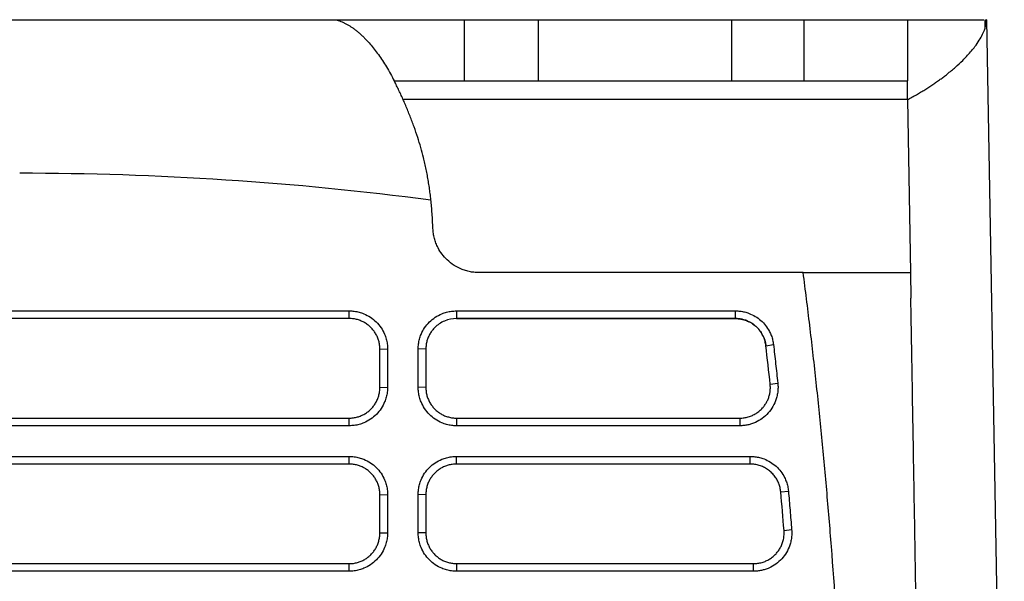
# Model space of a CAD drawing. Header units: millimetres. Extents: x -0.39 to 0.76, y -0.29 to 0.59.
# Tile 104 of 137: x 0.2055 to 0.2697, y 0.525 to 0.5616. Entities that reach past the tile are written whole.
import ezdxf

# ---------------------------------------------------------------- set-up
doc = ezdxf.new("R2010")
doc.units = ezdxf.units.MM

msp = doc.modelspace()

# ---------------------------------------------------------------- linework, layer by layer
at = {"color": 7, "linetype": 'Continuous', "lineweight": 25}
for p, q in [((0.184832, 0.561606), (0.205454, 0.561606)), ((0.205454, 0.561606), (0.226076, 0.561606)), ((0.226076, 0.561606), (0.234461, 0.561606)), ((0.234461, 0.561606), (0.234461, 0.557606)), ((0.23929, 0.561606), (0.23929, 0.557606)), ((0.23929, 0.561606), (0.251896, 0.561606)), ((0.251896, 0.561606), (0.251896, 0.557606)), ((0.25662, 0.561606), (0.25662, 0.557606)), ((0.25662, 0.561606), (0.263371, 0.561606)), ((0.263371, 0.561606), (0.263371, 0.557606)), ((0.268447, 0.561063), (0.268452, 0.561606)), ((0.268533, 0.561606), (0.268493, 0.561606)), ((0.268533, 0.561606), (0.269696, 0.494934)), ((0.229894, 0.557606), (0.234461, 0.557606)), ((0.23929, 0.557606), (0.251896, 0.557606)), ((0.25662, 0.557606), (0.263371, 0.557606)), ((0.263371, 0.556391), (0.263371, 0.557606)), ((0.263371, 0.556391), (0.230475, 0.556391)), ((0.263371, 0.556391), (0.263568, 0.545106)), ((0.256577, 0.545106), (0.235413, 0.545106)), ((0.263568, 0.545106), (0.263597, 0.543438)), ((0.183954, 0.542607), (0.226954, 0.542607)), ((0.226954, 0.542108), (0.226954, 0.542607)), ((0.233954, 0.542606), (0.252153, 0.542606)), ((0.233954, 0.542606), (0.233954, 0.542107)), ((0.252153, 0.542106), (0.252153, 0.542606)), ((0.226954, 0.542108), (0.183954, 0.542108)), ((0.252153, 0.542106), (0.233954, 0.542107)), ((0.233954, 0.542107), (0.233954, 0.542107)), ((0.233954, 0.542107), (0.252153, 0.542106)), ((0.252153, 0.542106), (0.252153, 0.542106)), ((0.25414, 0.540337), (0.254634, 0.540411)), ((0.25414, 0.540337), (0.25414, 0.540337)), ((0.228954, 0.540108), (0.229454, 0.540125)), ((0.228954, 0.537612), (0.228954, 0.540108)), ((0.229454, 0.540125), (0.229454, 0.537629)), ((0.231454, 0.537629), (0.231454, 0.540124)), ((0.231954, 0.540107), (0.231454, 0.540124)), ((0.231954, 0.540107), (0.231954, 0.537612)), ((0.231954, 0.540107), (0.231954, 0.540107)), ((0.254421, 0.537827), (0.254916, 0.537898)), ((0.228954, 0.537612), (0.229454, 0.537629)), ((0.231954, 0.537612), (0.231454, 0.537629)), ((0.183954, 0.535612), (0.226954, 0.535612)), ((0.226954, 0.535112), (0.226954, 0.535612)), ((0.233954, 0.535612), (0.233954, 0.535112)), ((0.233954, 0.535612), (0.252432, 0.535612)), ((0.252432, 0.535612), (0.252432, 0.535112)), ((0.226954, 0.535112), (0.183954, 0.535112)), ((0.252432, 0.535112), (0.233954, 0.535112)), ((0.183954, 0.533113), (0.226954, 0.533113)), ((0.226954, 0.532613), (0.183954, 0.532613)), ((0.226954, 0.532613), (0.226954, 0.533113)), ((0.233954, 0.533113), (0.253119, 0.533113)), ((0.233954, 0.532613), (0.233954, 0.533113)), ((0.253119, 0.532613), (0.233954, 0.532613)), ((0.253119, 0.532613), (0.253119, 0.533113)), ((0.255111, 0.53079), (0.255608, 0.530851)), ((0.228954, 0.530613), (0.229454, 0.530631)), ((0.228954, 0.528117), (0.228954, 0.530613)), ((0.229454, 0.530631), (0.229454, 0.528135)), ((0.231454, 0.528135), (0.231454, 0.530631)), ((0.231954, 0.530613), (0.231454, 0.530631)), ((0.231954, 0.530613), (0.231954, 0.528117)), ((0.228954, 0.528117), (0.229454, 0.528135)), ((0.231954, 0.528117), (0.231454, 0.528135)), ((0.255325, 0.528281), (0.255822, 0.528339)), ((0.183954, 0.526117), (0.226954, 0.526117)), ((0.226954, 0.525618), (0.183954, 0.525618)), ((0.226954, 0.525618), (0.226954, 0.526117)), ((0.233954, 0.526117), (0.253332, 0.526117)), ((0.233954, 0.526117), (0.233954, 0.525618)), ((0.253332, 0.525618), (0.233954, 0.525618)), ((0.253332, 0.525618), (0.253332, 0.526117))]:
    msp.add_line(p, q, dxfattribs=at)
for points, knots in [([(0.226076, 0.561606), (0.226131, 0.56159), (0.226242, 0.561557), (0.226408, 0.561495), (0.226574, 0.561424), (0.226739, 0.561342), (0.226903, 0.561251), (0.227067, 0.561149), (0.22723, 0.561037), (0.227393, 0.560915), (0.227556, 0.560782), (0.227718, 0.56064), (0.227879, 0.560487), (0.228078, 0.560285), (0.228315, 0.560025), (0.228587, 0.559693), (0.228855, 0.559333), (0.22912, 0.558945), (0.229382, 0.558528), (0.22964, 0.558085), (0.22981, 0.557765), (0.229894, 0.557606)], [0, 0, 0, 0, 0.041946, 0.083821, 0.125636, 0.167402, 0.20913, 0.250829, 0.292511, 0.334188, 0.375869, 0.417565, 0.459288, 0.501049, 0.572957, 0.644561, 0.715916, 0.78708, 0.85811, 0.929064, 1, 1, 1, 1]), ([(0.234461, 0.561606), (0.234482, 0.561606), (0.234525, 0.561606), (0.234601, 0.561606), (0.234687, 0.561606), (0.234784, 0.561606), (0.23489, 0.561606), (0.235006, 0.561606), (0.235236, 0.561606), (0.235624, 0.561606), (0.236233, 0.561606), (0.236922, 0.561606), (0.237551, 0.561606), (0.238074, 0.561606), (0.238475, 0.561606), (0.238881, 0.561606), (0.239154, 0.561606), (0.23929, 0.561606)], [0, 0, 0, 0, 0.035941, 0.071682, 0.107302, 0.142878, 0.178491, 0.214219, 0.250139, 0.375038, 0.500023, 0.624922, 0.749907, 0.812594, 0.87489, 0.937218, 1, 1, 1, 1]), ([(0.251896, 0.561606), (0.25197, 0.561606), (0.252118, 0.561606), (0.252339, 0.561606), (0.252558, 0.561606), (0.252775, 0.561606), (0.252991, 0.561606), (0.253206, 0.561606), (0.253594, 0.561606), (0.254142, 0.561606), (0.254806, 0.561606), (0.255402, 0.561606), (0.255828, 0.561606), (0.256121, 0.561606), (0.256316, 0.561606), (0.256485, 0.561606), (0.256575, 0.561606), (0.25662, 0.561606)], [0, 0, 0, 0, 0.035918, 0.071658, 0.107288, 0.14288, 0.178503, 0.214228, 0.250124, 0.375027, 0.50002, 0.624924, 0.749917, 0.812576, 0.874891, 0.937241, 1, 1, 1, 1]), ([(0.263371, 0.561606), (0.264146, 0.561606), (0.265695, 0.561606), (0.267286, 0.561606), (0.268214, 0.561606), (0.268329, 0.561606), (0.268366, 0.561606)], [0, 0, 0, 0, 0.286536, 0.573087, 0.859535, 1, 1, 1, 1]), ([(0.263371, 0.556391), (0.263471, 0.556443), (0.26367, 0.556548), (0.263959, 0.556709), (0.264239, 0.556872), (0.264512, 0.557038), (0.264776, 0.557205), (0.265032, 0.557374), (0.26528, 0.557544), (0.265519, 0.557715), (0.265749, 0.557887), (0.266089, 0.558152), (0.266515, 0.558508), (0.266953, 0.558918), (0.267385, 0.559368), (0.267874, 0.559951), (0.268278, 0.560594), (0.268476, 0.56112), (0.268527, 0.561409), (0.268532, 0.56153), (0.268533, 0.561561)], [0, 0, 0, 0, 0.030864, 0.061724, 0.092582, 0.123441, 0.154301, 0.185164, 0.21603, 0.246899, 0.277771, 0.308647, 0.388627, 0.468594, 0.529368, 0.633716, 0.793575, 0.907908, 0.976768, 1, 1, 1, 1]), ([(0.23119, 0.554606), (0.231146, 0.554726), (0.231057, 0.554968), (0.230921, 0.55532), (0.230783, 0.555668), (0.230641, 0.556009), (0.230497, 0.556343), (0.230351, 0.556671), (0.230201, 0.556991), (0.230049, 0.557304), (0.229946, 0.557505), (0.229894, 0.557606)], [0, 0, 0, 0, 0.107322, 0.215585, 0.324793, 0.434947, 0.54605, 0.658103, 0.77111, 0.885075, 1, 1, 1, 1]), ([(0.234461, 0.557606), (0.234602, 0.557606), (0.23483, 0.557606), (0.235436, 0.557606), (0.235814, 0.557606), (0.236679, 0.557606), (0.237167, 0.557606), (0.2382, 0.557606), (0.238745, 0.557606), (0.23929, 0.557606)], [0, 0, 0, 0, 0.25, 0.25, 0.5, 0.5, 0.75, 0.75, 1, 1, 1, 1]), ([(0.251896, 0.557606), (0.252412, 0.557606), (0.252927, 0.557606), (0.253909, 0.557606), (0.254375, 0.557606), (0.255215, 0.557606), (0.255588, 0.557606), (0.256206, 0.557606), (0.256451, 0.557606), (0.25662, 0.557606)], [0, 0, 0, 0, 0.25, 0.25, 0.5, 0.5, 0.75, 0.75, 1, 1, 1, 1]), ([(0.232284, 0.549854), (0.232268, 0.549989), (0.232238, 0.55026), (0.232183, 0.55066), (0.232122, 0.551057), (0.232053, 0.551451), (0.231977, 0.551841), (0.231894, 0.552227), (0.231781, 0.552705), (0.231627, 0.553277), (0.231423, 0.553947), (0.23127, 0.554382), (0.23119, 0.554606)], [0, 0, 0, 0, 0.076851, 0.154291, 0.232328, 0.310968, 0.390216, 0.47008, 0.550563, 0.691949, 0.841748, 1, 1, 1, 1]), ([(0.232416, 0.547987), (0.232408, 0.548152), (0.232394, 0.548476), (0.232364, 0.548953), (0.232329, 0.549411), (0.232298, 0.54971), (0.232283, 0.549856)], [0, 0, 0, 0, 0.264646, 0.519484, 0.764577, 1, 1, 1, 1]), ([(0.235413, 0.545106), (0.23536, 0.545107), (0.235253, 0.545108), (0.235093, 0.545121), (0.234935, 0.545142), (0.234779, 0.545172), (0.234624, 0.54521), (0.234471, 0.545256), (0.234186, 0.545359), (0.233786, 0.545561), (0.233347, 0.545909), (0.232998, 0.546302), (0.232765, 0.546676), (0.232608, 0.547025), (0.232507, 0.547337), (0.232439, 0.547658), (0.232423, 0.547877), (0.232416, 0.547987)], [0, 0, 0, 0, 0.035071, 0.06989, 0.104555, 0.139165, 0.173821, 0.208623, 0.243669, 0.371607, 0.499678, 0.606852, 0.714163, 0.785987, 0.856989, 0.928038, 1, 1, 1, 1]), ([(0.256575, 0.545106), (0.256685, 0.545106), (0.256903, 0.545106), (0.257224, 0.545106), (0.25754, 0.545106), (0.257849, 0.545106), (0.258153, 0.545106), (0.258451, 0.545106), (0.258742, 0.545106), (0.259028, 0.545106), (0.259648, 0.545106), (0.260539, 0.545106), (0.261575, 0.545106), (0.262421, 0.545106), (0.262913, 0.545106), (0.263181, 0.545106), (0.263318, 0.545106), (0.263425, 0.545106), (0.263503, 0.545106), (0.263554, 0.545106), (0.263564, 0.545106), (0.263568, 0.545106)], [0, 0, 0, 0, 0.025797, 0.051558, 0.077306, 0.103061, 0.128844, 0.154678, 0.180584, 0.206583, 0.232696, 0.35419, 0.475678, 0.60242, 0.730834, 0.775692, 0.82043, 0.865137, 0.909908, 0.954832, 1, 1, 1, 1]), ([(0.260072, 0.475464), (0.260069, 0.476732), (0.260065, 0.479219), (0.260047, 0.482872), (0.260019, 0.486374), (0.259981, 0.489724), (0.259904, 0.494929), (0.259749, 0.501845), (0.259441, 0.51055), (0.259013, 0.518949), (0.258546, 0.525755), (0.258116, 0.530918), (0.257778, 0.534561), (0.25741, 0.538136), (0.257014, 0.541645), (0.256721, 0.543959), (0.256576, 0.545106)], [0, 0, 0, 0, 0.054533, 0.106893, 0.157081, 0.205097, 0.250942, 0.38087, 0.502501, 0.625456, 0.742417, 0.795771, 0.848201, 0.899712, 0.95031, 1, 1, 1, 1]), ([(0.264494, 0.492092), (0.264461, 0.49399), (0.264398, 0.497658), (0.264306, 0.502967), (0.264216, 0.507866), (0.264132, 0.512325), (0.264055, 0.516433), (0.263981, 0.520733), (0.263902, 0.525553), (0.263811, 0.531099), (0.263708, 0.537124), (0.263635, 0.541282), (0.263597, 0.543438)], [0, 0, 0, 0, 0.110806, 0.214225, 0.309543, 0.396169, 0.473647, 0.548483, 0.64649, 0.754804, 0.872855, 1, 1, 1, 1]), ([(0.226954, 0.542607), (0.227009, 0.542606), (0.227118, 0.542604), (0.22728, 0.542588), (0.227441, 0.542562), (0.227599, 0.542526), (0.227755, 0.542479), (0.22801, 0.542384), (0.228349, 0.542205), (0.22873, 0.541894), (0.229044, 0.541517), (0.229251, 0.541131), (0.229375, 0.540772), (0.229442, 0.540451), (0.22945, 0.540234), (0.229454, 0.540125)], [0, 0, 0, 0, 0.042051, 0.083727, 0.125202, 0.166653, 0.208259, 0.250195, 0.375086, 0.500045, 0.62495, 0.749883, 0.833484, 0.916365, 1, 1, 1, 1]), ([(0.231454, 0.540124), (0.231455, 0.540179), (0.231457, 0.540288), (0.231474, 0.54045), (0.2315, 0.54061), (0.231537, 0.540768), (0.231585, 0.540924), (0.231682, 0.541178), (0.231863, 0.541516), (0.232178, 0.541893), (0.232558, 0.542204), (0.232946, 0.542408), (0.233306, 0.542529), (0.233627, 0.542594), (0.233845, 0.542602), (0.233954, 0.542606)], [0, 0, 0, 0, 0.041982, 0.083607, 0.125057, 0.166516, 0.208168, 0.250195, 0.374976, 0.50004, 0.624833, 0.74988, 0.833327, 0.916226, 1, 1, 1, 1]), ([(0.252153, 0.542606), (0.252204, 0.542605), (0.252305, 0.542604), (0.252455, 0.54259), (0.252604, 0.542567), (0.252752, 0.542536), (0.252897, 0.542495), (0.253135, 0.542414), (0.253455, 0.54226), (0.253821, 0.541991), (0.254134, 0.541661), (0.254353, 0.54132), (0.254498, 0.540999), (0.254589, 0.54071), (0.254619, 0.540511), (0.254634, 0.540411)], [0, 0, 0, 0, 0.042013, 0.083698, 0.125205, 0.166685, 0.20829, 0.250171, 0.375077, 0.500039, 0.62495, 0.749899, 0.833459, 0.916404, 1, 1, 1, 1]), ([(0.228954, 0.540108), (0.228953, 0.540153), (0.228951, 0.540244), (0.228937, 0.54038), (0.228914, 0.540513), (0.228882, 0.540643), (0.228843, 0.540769), (0.228795, 0.540891), (0.228741, 0.541009), (0.228679, 0.541123), (0.228611, 0.54123), (0.228536, 0.541333), (0.228457, 0.541429), (0.228343, 0.541551), (0.228185, 0.541691), (0.227973, 0.541835), (0.22774, 0.541953), (0.22749, 0.54204), (0.227226, 0.542097), (0.227045, 0.542104), (0.226954, 0.542108)], [0, 0, 0, 0, 0.043708, 0.087031, 0.12997, 0.172524, 0.214694, 0.25648, 0.297881, 0.338899, 0.379532, 0.419782, 0.459648, 0.499131, 0.57908, 0.66044, 0.74321, 0.827393, 0.912989, 1, 1, 1, 1]), ([(0.233954, 0.542107), (0.233954, 0.542107), (0.233687, 0.542107), (0.233159, 0.542), (0.232647, 0.541651), (0.232369, 0.541335), (0.232227, 0.541125), (0.232109, 0.540895), (0.232022, 0.540645), (0.231965, 0.54038), (0.231958, 0.540198), (0.231954, 0.540107)], [0, 0, 0, 0, 0.000005, 0.255906, 0.49962, 0.578385, 0.659002, 0.741471, 0.825793, 0.911969, 1, 1, 1, 1]), ([(0.25414, 0.540337), (0.254133, 0.540384), (0.25412, 0.540479), (0.254088, 0.540618), (0.254047, 0.540753), (0.253998, 0.540883), (0.25394, 0.541008), (0.253876, 0.541125), (0.253805, 0.541236), (0.25373, 0.541338), (0.253651, 0.541433), (0.25357, 0.541519), (0.253458, 0.541626), (0.253305, 0.541747), (0.253101, 0.541873), (0.25288, 0.541975), (0.252644, 0.54205), (0.2524, 0.542098), (0.252235, 0.542103), (0.252153, 0.542106)], [0, 0, 0, 0, 0.049375, 0.098463, 0.147076, 0.195029, 0.242148, 0.288269, 0.333243, 0.376936, 0.419228, 0.460019, 0.499224, 0.578899, 0.661038, 0.744977, 0.829976, 0.915247, 1, 1, 1, 1]), ([(0.252153, 0.542106), (0.252398, 0.542106), (0.252637, 0.542062), (0.252979, 0.541932), (0.253087, 0.541879), (0.253294, 0.541754), (0.253392, 0.541681), (0.253574, 0.541519), (0.253656, 0.541431), (0.253805, 0.54124), (0.253871, 0.541136), (0.254039, 0.540814), (0.254111, 0.54058), (0.25414, 0.540337)], [0, 0, 0, 0, 0.25, 0.25, 0.375, 0.375, 0.5, 0.5, 0.625, 0.625, 0.75, 0.75, 1, 1, 1, 1]), ([(0.254634, 0.540411), (0.254682, 0.539994), (0.254779, 0.539156), (0.25487, 0.538318), (0.254916, 0.537898)], [0, 0, 0, 0, 0.498563, 1, 1, 1, 1]), ([(0.254916, 0.537898), (0.254921, 0.537847), (0.25493, 0.537747), (0.254932, 0.537596), (0.254926, 0.537447), (0.254912, 0.537298), (0.254888, 0.53715), (0.254855, 0.537003), (0.254779, 0.536738), (0.254618, 0.536368), (0.254309, 0.535939), (0.253919, 0.535581), (0.253537, 0.535359), (0.25321, 0.535231), (0.252956, 0.535163), (0.252696, 0.53512), (0.252521, 0.535115), (0.252432, 0.535112)], [0, 0, 0, 0, 0.03611, 0.071887, 0.107458, 0.14295, 0.17849, 0.214207, 0.250226, 0.375139, 0.500051, 0.624941, 0.749843, 0.812716, 0.874891, 0.937082, 1, 1, 1, 1]), ([(0.252432, 0.535612), (0.25248, 0.535613), (0.252576, 0.535615), (0.252718, 0.535631), (0.252858, 0.535656), (0.252995, 0.535691), (0.253128, 0.535735), (0.253258, 0.535788), (0.253383, 0.53585), (0.253502, 0.53592), (0.253616, 0.535998), (0.253724, 0.536082), (0.253825, 0.536174), (0.253939, 0.536292), (0.254061, 0.536443), (0.254183, 0.536635), (0.254285, 0.536845), (0.254364, 0.537073), (0.254415, 0.537315), (0.254439, 0.537569), (0.254427, 0.53774), (0.254421, 0.537827)], [0, 0, 0, 0, 0.042756, 0.085295, 0.127618, 0.169725, 0.211615, 0.25329, 0.294749, 0.335993, 0.377021, 0.417834, 0.458432, 0.498816, 0.564238, 0.631718, 0.701256, 0.772853, 0.846509, 0.922225, 1, 1, 1, 1]), ([(0.229454, 0.537629), (0.229453, 0.537574), (0.229451, 0.537464), (0.229434, 0.5373), (0.229408, 0.537139), (0.229371, 0.53698), (0.229324, 0.536823), (0.229229, 0.536566), (0.229049, 0.536225), (0.228736, 0.535842), (0.228356, 0.535525), (0.227968, 0.535316), (0.227605, 0.535192), (0.227282, 0.535124), (0.227064, 0.535116), (0.226954, 0.535112)], [0, 0, 0, 0, 0.042047, 0.08372, 0.125195, 0.166648, 0.208256, 0.250196, 0.375104, 0.500046, 0.624954, 0.749882, 0.833477, 0.916356, 1, 1, 1, 1]), ([(0.226954, 0.535612), (0.226999, 0.535613), (0.22709, 0.535614), (0.227224, 0.535629), (0.227357, 0.535651), (0.227486, 0.535682), (0.227612, 0.535722), (0.227735, 0.535769), (0.227853, 0.535824), (0.227966, 0.535885), (0.228075, 0.535954), (0.228178, 0.536028), (0.228275, 0.536109), (0.228397, 0.536222), (0.228536, 0.536379), (0.228679, 0.536589), (0.228797, 0.536821), (0.228885, 0.537072), (0.228943, 0.537337), (0.22895, 0.53752), (0.228954, 0.537612)], [0, 0, 0, 0, 0.043352, 0.086382, 0.129091, 0.171477, 0.213542, 0.255286, 0.296708, 0.337809, 0.378589, 0.419048, 0.459186, 0.499004, 0.578031, 0.658845, 0.741448, 0.825841, 0.912025, 1, 1, 1, 1]), ([(0.233954, 0.535112), (0.233899, 0.535113), (0.233789, 0.535115), (0.233626, 0.535132), (0.233464, 0.535158), (0.233305, 0.535196), (0.233148, 0.535245), (0.232892, 0.535342), (0.232552, 0.535524), (0.232172, 0.535841), (0.231859, 0.536224), (0.231654, 0.536614), (0.231532, 0.536977), (0.231466, 0.5373), (0.231458, 0.537519), (0.231454, 0.537629)], [0, 0, 0, 0, 0.041977, 0.083598, 0.125046, 0.166505, 0.208161, 0.250194, 0.374967, 0.500038, 0.624815, 0.749876, 0.833335, 0.916237, 1, 1, 1, 1]), ([(0.231954, 0.537612), (0.231955, 0.537565), (0.231957, 0.537473), (0.231971, 0.537336), (0.231995, 0.537201), (0.232027, 0.53707), (0.232067, 0.536943), (0.232116, 0.53682), (0.232171, 0.536702), (0.232233, 0.536589), (0.232302, 0.536482), (0.232376, 0.53638), (0.232456, 0.536284), (0.23257, 0.536163), (0.232729, 0.536024), (0.232941, 0.535881), (0.233173, 0.535764), (0.233422, 0.535678), (0.233684, 0.535622), (0.233864, 0.535615), (0.233954, 0.535612)], [0, 0, 0, 0, 0.044364, 0.088258, 0.13168, 0.174632, 0.217113, 0.259124, 0.300664, 0.341733, 0.382333, 0.422463, 0.462122, 0.501312, 0.581451, 0.662778, 0.745295, 0.829004, 0.913905, 1, 1, 1, 1]), ([(0.226954, 0.533113), (0.227009, 0.533112), (0.227118, 0.53311), (0.22728, 0.533094), (0.227441, 0.533068), (0.227599, 0.533031), (0.227755, 0.532984), (0.22801, 0.532889), (0.228349, 0.532711), (0.22873, 0.5324), (0.229044, 0.532023), (0.229251, 0.531637), (0.229375, 0.531277), (0.229442, 0.530957), (0.22945, 0.53074), (0.229454, 0.530631)], [0, 0, 0, 0, 0.042051, 0.083727, 0.125202, 0.166653, 0.208259, 0.250195, 0.375086, 0.500045, 0.62495, 0.749883, 0.833484, 0.916365, 1, 1, 1, 1]), ([(0.228954, 0.530613), (0.228953, 0.530659), (0.228951, 0.53075), (0.228937, 0.530886), (0.228914, 0.531019), (0.228882, 0.531148), (0.228843, 0.531275), (0.228795, 0.531397), (0.228741, 0.531515), (0.228679, 0.531628), (0.228611, 0.531736), (0.228536, 0.531839), (0.228457, 0.531935), (0.228343, 0.532057), (0.228185, 0.532197), (0.227973, 0.532341), (0.22774, 0.532459), (0.22749, 0.532546), (0.227226, 0.532603), (0.227045, 0.53261), (0.226954, 0.532613)], [0, 0, 0, 0, 0.043708, 0.087031, 0.12997, 0.172524, 0.214694, 0.25648, 0.297881, 0.338899, 0.379532, 0.419782, 0.459648, 0.499131, 0.57908, 0.66044, 0.74321, 0.827393, 0.912989, 1, 1, 1, 1]), ([(0.231454, 0.530631), (0.231455, 0.530686), (0.231457, 0.530795), (0.231474, 0.530957), (0.2315, 0.531117), (0.231537, 0.531275), (0.231585, 0.531431), (0.231682, 0.531685), (0.231863, 0.532022), (0.232178, 0.5324), (0.232558, 0.532711), (0.232946, 0.532915), (0.233306, 0.533036), (0.233627, 0.533101), (0.233845, 0.533109), (0.233954, 0.533113)], [0, 0, 0, 0, 0.041981, 0.083606, 0.125055, 0.166514, 0.208167, 0.250194, 0.37498, 0.50004, 0.624827, 0.749879, 0.833326, 0.916225, 1, 1, 1, 1]), ([(0.233954, 0.532613), (0.233908, 0.532613), (0.233817, 0.532611), (0.233682, 0.532596), (0.233548, 0.532574), (0.233418, 0.532542), (0.233291, 0.532502), (0.233169, 0.532454), (0.23305, 0.532399), (0.232936, 0.532337), (0.232828, 0.532268), (0.232725, 0.532193), (0.232628, 0.532112), (0.232507, 0.531998), (0.232369, 0.531842), (0.232227, 0.531633), (0.23211, 0.531402), (0.232022, 0.531152), (0.231965, 0.530887), (0.231958, 0.530705), (0.231954, 0.530613)], [0, 0, 0, 0, 0.043657, 0.086969, 0.129937, 0.172561, 0.214841, 0.256778, 0.29837, 0.339619, 0.380525, 0.421087, 0.461306, 0.501183, 0.579621, 0.659936, 0.742132, 0.826207, 0.912163, 1, 1, 1, 1]), ([(0.253119, 0.533113), (0.253171, 0.533112), (0.253274, 0.53311), (0.253427, 0.533096), (0.253579, 0.533073), (0.253728, 0.53304), (0.253877, 0.532998), (0.254119, 0.532914), (0.254443, 0.532754), (0.254813, 0.532475), (0.255127, 0.532134), (0.255344, 0.531784), (0.255484, 0.531453), (0.25557, 0.531157), (0.255595, 0.530953), (0.255608, 0.530851)], [0, 0, 0, 0, 0.042021, 0.083703, 0.125201, 0.166674, 0.208279, 0.250173, 0.375083, 0.500041, 0.624946, 0.749895, 0.833466, 0.916396, 1, 1, 1, 1]), ([(0.255111, 0.53079), (0.255106, 0.530838), (0.255095, 0.530935), (0.255066, 0.531078), (0.255027, 0.53122), (0.254977, 0.531358), (0.254918, 0.531492), (0.254848, 0.531622), (0.254769, 0.531747), (0.254681, 0.531865), (0.254584, 0.531977), (0.254479, 0.532082), (0.254367, 0.532179), (0.254247, 0.532267), (0.254121, 0.532346), (0.253989, 0.532416), (0.253852, 0.532476), (0.253711, 0.532526), (0.253566, 0.532565), (0.253419, 0.532593), (0.253269, 0.53261), (0.253169, 0.532612), (0.253119, 0.532613)], [0, 0, 0, 0, 0.0492655, 0.0986069, 0.1480245, 0.1975183, 0.2470888, 0.2967362, 0.3464606, 0.3962623, 0.4461416, 0.4960987, 0.5461338, 0.5962472, 0.6464391, 0.6967098, 0.7470594, 0.7974882, 0.8479964, 0.8985843, 0.9492521, 1, 1, 1, 1]), ([(0.255608, 0.530851), (0.255644, 0.530434), (0.255718, 0.529597), (0.255787, 0.528759), (0.255822, 0.528339)], [0, 0, 0, 0, 0.4978654, 1, 1, 1, 1]), ([(0.229454, 0.528135), (0.229453, 0.52808), (0.229451, 0.52797), (0.229434, 0.527806), (0.229408, 0.527645), (0.229371, 0.527486), (0.229324, 0.527328), (0.229229, 0.527072), (0.229049, 0.526731), (0.228736, 0.526347), (0.228356, 0.52603), (0.227968, 0.525822), (0.227605, 0.525697), (0.227282, 0.52563), (0.227064, 0.525622), (0.226954, 0.525618)], [0, 0, 0, 0, 0.042047, 0.08372, 0.125195, 0.166648, 0.208256, 0.250196, 0.375104, 0.500046, 0.624954, 0.749882, 0.833477, 0.916356, 1, 1, 1, 1]), ([(0.226954, 0.526117), (0.226999, 0.526118), (0.22709, 0.52612), (0.227224, 0.526134), (0.227357, 0.526157), (0.227486, 0.526188), (0.227612, 0.526227), (0.227735, 0.526275), (0.227853, 0.526329), (0.227966, 0.526391), (0.228075, 0.526459), (0.228178, 0.526534), (0.228275, 0.526614), (0.228397, 0.526728), (0.228536, 0.526885), (0.228679, 0.527095), (0.228797, 0.527327), (0.228885, 0.527577), (0.228943, 0.527843), (0.22895, 0.528025), (0.228954, 0.528117)], [0, 0, 0, 0, 0.043352, 0.086382, 0.129091, 0.171477, 0.213542, 0.255286, 0.296708, 0.337809, 0.378589, 0.419048, 0.459186, 0.499004, 0.578031, 0.658845, 0.741448, 0.825841, 0.912025, 1, 1, 1, 1]), ([(0.233954, 0.525618), (0.233899, 0.525619), (0.233789, 0.525621), (0.233626, 0.525638), (0.233464, 0.525664), (0.233305, 0.525702), (0.233148, 0.52575), (0.232892, 0.525848), (0.232552, 0.52603), (0.232172, 0.526347), (0.231859, 0.52673), (0.231654, 0.52712), (0.231532, 0.527483), (0.231466, 0.527806), (0.231458, 0.528025), (0.231454, 0.528135)], [0, 0, 0, 0, 0.041977, 0.083598, 0.125046, 0.166505, 0.208161, 0.250194, 0.374967, 0.500038, 0.624815, 0.749876, 0.833335, 0.916236, 1, 1, 1, 1]), ([(0.231954, 0.528117), (0.231955, 0.528071), (0.231957, 0.527979), (0.231971, 0.527842), (0.231995, 0.527707), (0.232027, 0.527576), (0.232067, 0.527449), (0.232116, 0.527326), (0.232171, 0.527208), (0.232233, 0.527095), (0.232302, 0.526987), (0.232376, 0.526886), (0.232456, 0.52679), (0.23257, 0.526669), (0.232729, 0.52653), (0.232941, 0.526386), (0.233173, 0.52627), (0.233422, 0.526184), (0.233684, 0.526128), (0.233864, 0.526121), (0.233954, 0.526117)], [0, 0, 0, 0, 0.0443613, 0.0882521, 0.1316726, 0.174623, 0.2171032, 0.2591134, 0.3006538, 0.3417245, 0.3823255, 0.4224571, 0.4621193, 0.5013124, 0.5814497, 0.6627765, 0.7452938, 0.8290028, 0.9139045, 1, 1, 1, 1]), ([(0.255822, 0.528339), (0.255825, 0.528289), (0.255831, 0.52819), (0.25583, 0.528042), (0.255821, 0.527895), (0.255803, 0.527748), (0.255776, 0.527604), (0.255741, 0.52746), (0.255661, 0.5272), (0.255497, 0.526838), (0.255186, 0.526421), (0.254798, 0.526073), (0.25442, 0.525858), (0.254097, 0.525734), (0.253847, 0.525667), (0.253591, 0.525625), (0.253418, 0.52562), (0.253332, 0.525618)], [0, 0, 0, 0, 0.036099, 0.071876, 0.107453, 0.142951, 0.178496, 0.214212, 0.250219, 0.375135, 0.500049, 0.624943, 0.749848, 0.812708, 0.874893, 0.937094, 1, 1, 1, 1]), ([(0.253332, 0.526117), (0.253379, 0.526118), (0.253473, 0.52612), (0.253613, 0.526136), (0.253751, 0.52616), (0.253887, 0.526194), (0.254019, 0.526237), (0.254146, 0.526289), (0.25427, 0.526349), (0.254388, 0.526417), (0.2545, 0.526493), (0.254607, 0.526575), (0.254707, 0.526664), (0.25483, 0.526787), (0.254967, 0.526956), (0.255106, 0.527181), (0.255217, 0.52743), (0.255294, 0.5277), (0.255336, 0.527987), (0.255329, 0.528182), (0.255325, 0.528281)], [0, 0, 0, 0, 0.042898, 0.085555, 0.127971, 0.170146, 0.21208, 0.253774, 0.295227, 0.33644, 0.377414, 0.418147, 0.45864, 0.498894, 0.576073, 0.655787, 0.738036, 0.822821, 0.910142, 1, 1, 1, 1])]:
    msp.add_open_spline(points, degree=3, knots=knots, dxfattribs=at)
for points in [[(0.268533, 0.561561), (0.268533, 0.561576), (0.268533, 0.561591), (0.268533, 0.561606)], [(0.205454, 0.551606), (0.214422, 0.551606), (0.22339, 0.551019), (0.232282, 0.549855)], [(0.254421, 0.537827), (0.25433, 0.538664), (0.254236, 0.5395), (0.25414, 0.540337)], [(0.255325, 0.528281), (0.255256, 0.529117), (0.255185, 0.529954), (0.255111, 0.53079)]]:
    msp.add_open_spline(points, degree=3, dxfattribs=at)

doc.saveas('drawing.dxf')
